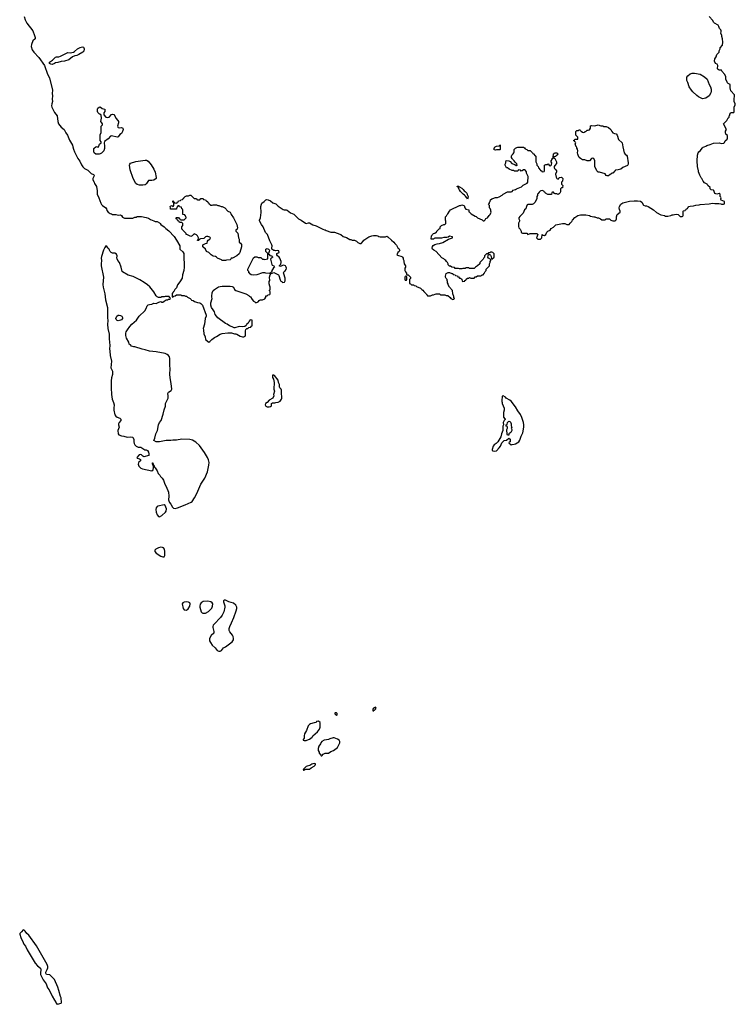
# Model space of a CAD drawing. Header units: inches. Extents: x 1889655 to 2052254, y 217972 to 431650.
# Tile 29 of 49: x 1904551 to 1917338, y 354676 to 372271. Entities that reach past the tile are written whole.
import ezdxf

# ---------------------------------------------------------------- set-up
doc = ezdxf.new("R2010")
doc.units = ezdxf.units.IN
doc.header["$MEASUREMENT"] = 0
for name, color, linetype in [('B9305', 7, 'Continuous'), ('B9306', 7, 'Continuous'), ('B9307', 7, 'Continuous'), ('B9315', 7, 'Continuous'), ('B9316', 7, 'Continuous'), ('B9317', 7, 'Continuous')]:
    doc.layers.add(name, color=color, linetype=linetype)

msp = doc.modelspace()

# ---------------------------------------------------------------- linework, layer by layer
at = {"layer": 'B9305', "color": 6, "elevation": 200}
for points in [[(1909890, 359735), (1909854, 359730), (1909850, 359709), (1909810, 359704), (1909750, 359689), (1909730, 359675), (1909706, 359650), (1909678, 359570), (1909641, 359510), (1909631, 359471), (1909636, 359450), (1909631, 359429), (1909614, 359410), (1909618, 359398), (1909632, 359392), (1909672, 359392), (1909710, 359406), (1909730, 359416), (1909774, 359450), (1909790, 359471), (1909870, 359546), (1909909, 359590), (1909921, 359630), (1909918, 359710)], [(1909810, 358979), (1909790, 358975), (1909770, 358969), (1909736, 358944), (1909690, 358934), (1909670, 358924), (1909614, 358870), (1909622, 358862), (1909630, 358862), (1909647, 358873), (1909664, 358876), (1909710, 358875), (1909730, 358879), (1909759, 358901), (1909814, 358930), (1909829, 358950), (1909838, 358970), (1909836, 358976)], [(1904610, 356009), (1904583, 355970), (1904556, 355944), (1904551, 355930), (1904570, 355867), (1904610, 355780), (1904627, 355750), (1904656, 355716), (1904686, 355650), (1904825, 355410), (1904870, 355362), (1904924, 355324), (1904931, 355290), (1904921, 355239), (1904925, 355210), (1904970, 355114), (1905021, 355041), (1905050, 354973), (1905077, 354937), (1905130, 354819), (1905170, 354748), (1905203, 354703), (1905210, 354687), (1905224, 354684), (1905230, 354676), (1905250, 354683), (1905267, 354693), (1905290, 354699), (1905299, 354710), (1905290, 354790), (1905278, 354818), (1905250, 354924), (1905230, 354980), (1905170, 355118), (1905090, 355205), (1905031, 355210), (1905018, 355230), (1905020, 355250), (1905044, 355296), (1905054, 355326), (1905054, 355350), (1905040, 355390), (1904850, 355719), (1904712, 355910), (1904680, 355940), (1904650, 355984), (1904630, 356002)]]:
    msp.add_lwpolyline(points, close=True, dxfattribs=at)
msp.add_lwpolyline([(1910000, 359396), (1909990, 359394), (1909951, 359370), (1909931, 359349), (1909925, 359330), (1909898, 359290), (1909882, 359250), (1909882, 359210), (1909900, 359180), (1909904, 359164), (1909934, 359130), (1909938, 359118), (1909950, 359114), (1909976, 359144), (1910000, 359157)], dxfattribs=at)
at = {"layer": 'B9306', "color": 6, "elevation": 200}
for points in [[(1905499, 370000), (1905510, 369956), (1905529, 369910), (1905589, 369790), (1905623, 369743), (1905655, 369675), (1905679, 369639), (1905710, 369611), (1905770, 369581), (1905825, 369525), (1905867, 369507), (1905877, 369497), (1905881, 369490), (1905875, 369470), (1905856, 369430), (1905859, 369410), (1905881, 369370), (1905890, 369342), (1905921, 369290), (1905935, 369210), (1905936, 369150), (1905965, 369085), (1905998, 368990), (1906010, 368971), (1906030, 368949), (1906087, 368907), (1906099, 368890), (1906110, 368858), (1906130, 368831), (1906170, 368805), (1906190, 368802), (1906210, 368792), (1906270, 368792), (1906310, 368778), (1906350, 368782), (1906370, 368772), (1906390, 368742), (1906425, 368725), (1906570, 368725), (1906610, 368742), (1906630, 368742), (1906650, 368752), (1906729, 368751), (1906810, 368738), (1906850, 368725), (1906890, 368698), (1906950, 368678), (1906970, 368665), (1907010, 368662), (1907050, 368642), (1907062, 368630), (1907072, 368610), (1907131, 368571), (1907160, 368540), (1907216, 368496), (1907310, 368398), (1907353, 368333), (1907411, 368230), (1907414, 368210), (1907411, 368170), (1907463, 368123), (1907481, 368090), (1907486, 368066), (1907491, 367851), (1907481, 367790), (1907458, 367710), (1907451, 367649), (1907415, 367585), (1907372, 367530), (1907350, 367478), (1907322, 367450), (1907304, 367416), (1907294, 367410), (1907290, 367386), (1907278, 367382), (1907274, 367370), (1907274, 367330), (1907278, 367318), (1907290, 367314), (1907307, 367333), (1907330, 367334), (1907350, 367352), (1907430, 367352), (1907450, 367342), (1907490, 367342), (1907513, 367333), (1907530, 367332), (1907550, 367312), (1907594, 367290), (1907614, 367270), (1907618, 367258), (1907650, 367254), (1907677, 367237), (1907730, 367215), (1907770, 367211), (1907790, 367201), (1907801, 367190), (1907815, 367170), (1907885, 366990), (1907881, 366970), (1907863, 366930), (1907851, 366829), (1907832, 366750), (1907838, 366730), (1907842, 366650), (1907862, 366610), (1907862, 366590), (1907872, 366570), (1907874, 366550), (1907930, 366511), (1907950, 366521), (1907982, 366558), (1908029, 366591), (1908070, 366611), (1908130, 366651), (1908170, 366663), (1908270, 366676), (1908335, 366675), (1908390, 366658), (1908410, 366658), (1908430, 366651), (1908490, 366618), (1908530, 366605), (1908555, 366605), (1908582, 366618), (1908587, 366633), (1908586, 366710), (1908590, 366734), (1908610, 366754), (1908630, 366754), (1908648, 366772), (1908682, 366778), (1908688, 366792), (1908702, 366798), (1908706, 366810), (1908706, 366890), (1908702, 366902), (1908670, 366906), (1908650, 366886), (1908632, 366850), (1908612, 366830), (1908597, 366803), (1908572, 366788), (1908530, 366782), (1908470, 366789), (1908397, 366763), (1908383, 366763), (1908350, 366782), (1908300, 366800), (1908258, 366830), (1908230, 366842), (1908090, 366942), (1908041, 367001), (1908029, 367050), (1908010, 367088), (1907978, 367130), (1907969, 367169), (1907969, 367211), (1907988, 367290), (1907982, 367310), (1907982, 367350), (1907989, 367370), (1907989, 367391), (1908006, 367430), (1908030, 367452), (1908106, 367494), (1908130, 367505), (1908169, 367511), (1908310, 367511), (1908350, 367502), (1908371, 367491), (1908392, 367450), (1908412, 367430), (1908594, 367370), (1908644, 367344), (1908654, 367330), (1908677, 367317), (1908702, 367270), (1908730, 367242), (1908751, 367231), (1908770, 367212), (1908809, 367231), (1908830, 367252), (1908850, 367262), (1908890, 367265), (1908930, 367282), (1908948, 367310), (1908950, 367334), (1908970, 367334), (1908990, 367354), (1909022, 367358), (1909026, 367370), (1909026, 367410), (1909022, 367422), (1909008, 367430), (1909022, 367438), (1909027, 367453), (1909028, 367490), (1909018, 367510), (1909008, 367550), (1909008, 367590), (1909018, 367610), (1909015, 367670), (1909028, 367712), (1909046, 367734), (1909090, 367752), (1909130, 367738), (1909174, 367710), (1909182, 367702), (1909204, 367624), (1909218, 367598), (1909233, 367593), (1909238, 367578), (1909250, 367574), (1909282, 367578), (1909296, 367604), (1909295, 367650), (1909268, 367730), (1909266, 367750), (1909278, 367770), (1909297, 367783), (1909313, 367807), (1909317, 367830), (1909314, 367850), (1909298, 367870), (1909270, 367882), (1909244, 367876), (1909210, 367862), (1909188, 367870), (1909216, 367904), (1909224, 367930), (1909222, 367950), (1909202, 368010), (1909189, 368029), (1909158, 368050), (1909146, 368070), (1909148, 368092), (1909186, 368110), (1909182, 368142), (1909150, 368146), (1909130, 368138), (1909110, 368148), (1909090, 368149), (1909058, 368170), (1909055, 368190), (1909064, 368230), (1909059, 368250), (1909018, 368318), (1908981, 368430), (1908944, 368470), (1908904, 368570), (1908869, 368609), (1908836, 368676), (1908835, 368690), (1908852, 368728), (1908866, 368826), (1908859, 368930), (1908870, 368974), (1908878, 368990), (1908920, 369020), (1908948, 369050), (1908965, 369055), (1908990, 369051), (1909030, 369035), (1909077, 368997), (1909130, 368978), (1909170, 368938), (1909260, 368880), (1909274, 368874), (1909310, 368873), (1909330, 368867), (1909390, 368821), (1909450, 368798), (1909471, 368771), (1909534, 368714), (1909582, 368690), (1909657, 368637), (1909670, 368631), (1909710, 368643), (1909730, 368643), (1909790, 368606), (1909850, 368587), (1909966, 368526), (1910000, 368516)], [(1906066, 370000), (1906064, 369970), (1906052, 369930), (1906010, 369886), (1905990, 369872), (1905970, 369867), (1905909, 369870), (1905882, 369890), (1905875, 369910), (1905878, 369970), (1905883, 369977), (1905910, 369998), (1905920, 370000)], [(1905935, 370000), (1905950, 369994), (1905956, 370000)]]:
    msp.add_lwpolyline(points, dxfattribs=at)
for points in [[(1906910, 369399), (1906870, 369400), (1906850, 369395), (1906838, 369382), (1906818, 369342), (1906808, 369332), (1906790, 369322), (1906750, 369314), (1906690, 369315), (1906650, 369324), (1906625, 369345), (1906580, 369430), (1906527, 369587), (1906512, 369670), (1906516, 369690), (1906530, 369708), (1906626, 369734), (1906790, 369762), (1906818, 369758), (1906844, 369744), (1906899, 369679), (1906950, 369599), (1906970, 369546), (1906990, 369450), (1906988, 369430), (1906950, 369405)], [(1907670, 369074), (1907710, 369074), (1907718, 369058), (1907730, 369054), (1907770, 369054), (1907790, 369074), (1907830, 369074), (1907838, 369058), (1907870, 369054), (1907878, 369038), (1907890, 369034), (1907913, 369013), (1907918, 368998), (1907933, 368993), (1907938, 368978), (1907954, 368970), (1907958, 368958), (1907990, 368954), (1908010, 368962), (1908070, 368962), (1908090, 368952), (1908111, 368951), (1908150, 368932), (1908170, 368932), (1908214, 368910), (1908272, 368852), (1908310, 368831), (1908325, 368810), (1908331, 368790), (1908370, 368732), (1908431, 368610), (1908442, 368550), (1908434, 368530), (1908414, 368510), (1908414, 368490), (1908450, 368454), (1908462, 368370), (1908473, 368347), (1908473, 368293), (1908497, 368277), (1908514, 368254), (1908516, 368210), (1908482, 368110), (1908470, 368088), (1908430, 368048), (1908354, 368010), (1908332, 368008), (1908322, 367990), (1908310, 367982), (1908245, 367975), (1908230, 367969), (1908170, 367969), (1908159, 367979), (1908086, 368010), (1908068, 368028), (1908050, 368038), (1908010, 368042), (1907970, 368069), (1907929, 368109), (1907889, 368129), (1907868, 368168), (1907826, 368210), (1907826, 368250), (1907868, 368272), (1907902, 368278), (1907906, 368310), (1907918, 368330), (1907946, 368350), (1907958, 368370), (1907950, 368386), (1907930, 368388), (1907910, 368398), (1907890, 368398), (1907870, 368388), (1907840, 368360), (1907784, 368356), (1907758, 368342), (1907750, 368326), (1907730, 368326), (1907728, 368332), (1907742, 368338), (1907748, 368370), (1907728, 368410), (1907710, 368428), (1907670, 368446), (1907630, 368406), (1907610, 368398), (1907547, 368427), (1907526, 368430), (1907526, 368450), (1907466, 368510), (1907462, 368522), (1907446, 368530), (1907446, 368570), (1907466, 368590), (1907466, 368630), (1907450, 368646), (1907407, 368647), (1907402, 368662), (1907387, 368667), (1907382, 368682), (1907370, 368686), (1907362, 368702), (1907346, 368710), (1907346, 368730), (1907350, 368734), (1907390, 368734), (1907398, 368718), (1907413, 368713), (1907418, 368698), (1907430, 368694), (1907487, 368693), (1907526, 368730), (1907522, 368762), (1907508, 368768), (1907502, 368782), (1907467, 368787), (1907466, 368870), (1907462, 368882), (1907446, 368890), (1907442, 368922), (1907407, 368927), (1907402, 368942), (1907390, 368946), (1907378, 368942), (1907373, 368927), (1907358, 368922), (1907354, 368890), (1907350, 368886), (1907247, 368887), (1907246, 368910), (1907238, 368930), (1907243, 368937), (1907272, 368952), (1907290, 368934), (1907302, 368938), (1907306, 368950), (1907306, 368990), (1907302, 369002), (1907286, 369010), (1907286, 369030), (1907290, 369034), (1907298, 369018), (1907313, 369013), (1907318, 368998), (1907350, 368994), (1907362, 368998), (1907370, 369014), (1907382, 369018), (1907387, 369033), (1907422, 369038), (1907430, 369054), (1907462, 369058), (1907466, 369070), (1907482, 369078), (1907486, 369090), (1907510, 369112), (1907530, 369122), (1907570, 369122), (1907590, 369132), (1907610, 369132)], [(1906090, 368228), (1906070, 368202), (1906050, 368155), (1906010, 368038), (1906009, 368010), (1906015, 367970), (1906008, 367910), (1906009, 367870), (1906047, 367670), (1906039, 367539), (1906042, 367490), (1906070, 367370), (1906083, 367263), (1906118, 367130), (1906122, 367090), (1906120, 366950), (1906128, 366890), (1906119, 366830), (1906123, 366750), (1906149, 366650), (1906149, 366570), (1906164, 366450), (1906158, 366390), (1906161, 366350), (1906170, 366270), (1906190, 366170), (1906181, 366050), (1906207, 365990), (1906211, 365969), (1906211, 365930), (1906192, 365868), (1906184, 365816), (1906187, 365730), (1906184, 365690), (1906194, 365570), (1906206, 365490), (1906228, 365430), (1906237, 365390), (1906230, 365330), (1906231, 365291), (1906250, 365211), (1906270, 365186), (1906290, 365170), (1906338, 365150), (1906358, 365130), (1906356, 365110), (1906328, 365072), (1906319, 365050), (1906316, 365030), (1906326, 364990), (1906307, 364930), (1906309, 364870), (1906323, 364850), (1906370, 364834), (1906410, 364829), (1906470, 364812), (1906530, 364814), (1906572, 364810), (1906591, 364771), (1906591, 364730), (1906598, 364698), (1906611, 364671), (1906630, 364651), (1906670, 364631), (1906714, 364630), (1906786, 364586), (1906810, 364582), (1906832, 364570), (1906850, 364542), (1906859, 364510), (1906861, 364490), (1906857, 364483), (1906770, 364462), (1906749, 364470), (1906730, 364495), (1906710, 364501), (1906688, 364492), (1906645, 364450), (1906650, 364434), (1906690, 364426), (1906710, 364410), (1906710, 364389), (1906677, 364363), (1906671, 364350), (1906667, 364327), (1906679, 364290), (1906715, 364255), (1906743, 364243), (1906910, 364211), (1906933, 364227), (1906944, 364270), (1906942, 364302), (1906930, 364308), (1906924, 364336), (1906926, 364350), (1906930, 364351), (1906938, 364322), (1906934, 364314), (1906950, 364311), (1906957, 364277), (1906970, 364265), (1907007, 364210), (1907024, 364164), (1907053, 364133), (1907068, 364108), (1907098, 364078), (1907123, 364043), (1907144, 363970), (1907168, 363928), (1907207, 363830), (1907214, 363754), (1907211, 363690), (1907214, 363670), (1907225, 363645), (1907250, 363614), (1907281, 363561), (1907302, 363542), (1907330, 363537), (1907370, 363548), (1907510, 363600), (1907613, 363647), (1907630, 363663), (1907675, 363725), (1907718, 363802), (1907750, 363890), (1907789, 363970), (1907861, 364079), (1907907, 364190), (1907932, 364308), (1907935, 364355), (1907925, 364405), (1907905, 364450), (1907854, 364534), (1907763, 364663), (1907701, 364721), (1907636, 364756), (1907590, 364769), (1907450, 364776), (1907350, 364759), (1907290, 364759), (1907250, 364749), (1907190, 364749), (1907170, 364753), (1907049, 364729), (1906989, 364729), (1906948, 364748), (1906966, 364794), (1906985, 364870), (1907012, 364930), (1907030, 365030), (1907050, 365071), (1907079, 365110), (1907116, 365224), (1907130, 365298), (1907154, 365366), (1907158, 365410), (1907201, 365510), (1907204, 365550), (1907200, 365590), (1907210, 365614), (1907256, 365644), (1907265, 365655), (1907269, 365670), (1907256, 365770), (1907237, 365870), (1907234, 365934), (1907242, 366030), (1907233, 366090), (1907236, 366216), (1907225, 366245), (1907210, 366270), (1907188, 366288), (1907150, 366305), (1906990, 366335), (1906870, 366349), (1906790, 366373), (1906741, 366381), (1906610, 366422), (1906590, 366422), (1906550, 366438), (1906530, 366458), (1906508, 366470), (1906498, 366510), (1906462, 366582), (1906449, 366630), (1906449, 366669), (1906456, 366690), (1906476, 366730), (1906518, 366790), (1906553, 366830), (1906636, 366904), (1906687, 366970), (1906784, 367070), (1906809, 367110), (1906830, 367158), (1906845, 367175), (1906870, 367184), (1906912, 367188), (1906950, 367205), (1906990, 367198), (1907038, 367222), (1907070, 367232), (1907090, 367222), (1907110, 367225), (1907130, 367242), (1907170, 367262), (1907190, 367262), (1907210, 367274), (1907230, 367274), (1907246, 367290), (1907242, 367302), (1907227, 367307), (1907222, 367322), (1907210, 367326), (1907150, 367326), (1907130, 367318), (1907090, 367318), (1907070, 367308), (1907030, 367308), (1907010, 367318), (1906990, 367335), (1906950, 367410), (1906875, 367495), (1906833, 367533), (1906776, 367576), (1906700, 367620), (1906579, 367679), (1906490, 367706), (1906390, 367762), (1906382, 367770), (1906365, 367850), (1906333, 367930), (1906304, 367970), (1906290, 367998), (1906287, 368010), (1906292, 368050), (1906281, 368081), (1906250, 368101), (1906210, 368101), (1906188, 368110), (1906170, 368128), (1906155, 368150), (1906149, 368170), (1906129, 368190), (1906110, 368218)], [(1909010, 367738), (1908950, 367742), (1908930, 367749), (1908890, 367749), (1908790, 367709), (1908730, 367704), (1908686, 367710), (1908666, 367730), (1908662, 367742), (1908647, 367747), (1908646, 367770), (1908628, 367788), (1908628, 367810), (1908690, 367942), (1908730, 368014), (1908750, 368034), (1908790, 368034), (1908810, 368022), (1908860, 368020), (1908890, 367994), (1908912, 367992), (1908925, 367985), (1908982, 367998), (1908987, 368013), (1908986, 368090), (1908948, 368130), (1908946, 368150), (1908946, 368170), (1908970, 368182), (1908994, 368170), (1909012, 368152), (1909011, 368129), (1908994, 368090), (1908998, 368078), (1909010, 368074), (1909018, 368058), (1909054, 368050), (1909058, 368038), (1909074, 368030), (1909058, 368022), (1909052, 368008), (1909038, 368002), (1909034, 367990), (1909058, 367898), (1909065, 367885), (1909094, 367870), (1909102, 367850), (1909085, 367835), (1909070, 367806), (1909054, 367790), (1909054, 367770), (1909034, 367746)], [(1906310, 366890), (1906290, 366897), (1906273, 366913), (1906270, 366934), (1906286, 366974), (1906308, 366990), (1906330, 366991), (1906350, 366986), (1906378, 366970), (1906386, 366950), (1906386, 366930), (1906371, 366910), (1906350, 366899)], [(1909090, 365919), (1909070, 365918), (1909067, 365910), (1909070, 365874), (1909084, 365844), (1909095, 365790), (1909093, 365670), (1909101, 365630), (1909083, 365570), (1909091, 365549), (1909074, 365506), (1909010, 365474), (1908971, 365429), (1908942, 365410), (1908938, 365390), (1908950, 365362), (1908970, 365351), (1909008, 365352), (1909030, 365358), (1909048, 365370), (1909050, 365412), (1909070, 365422), (1909110, 365422), (1909129, 365431), (1909170, 365438), (1909206, 365454), (1909229, 365490), (1909233, 365510), (1909235, 365550), (1909229, 365570), (1909229, 365650), (1909222, 365670), (1909202, 365690), (1909194, 365710), (1909195, 365750), (1909177, 365790), (1909169, 365829), (1909102, 365910)], [(1907130, 363604), (1907021, 363579), (1907008, 363572), (1906987, 363550), (1906983, 363517), (1906992, 363468), (1907010, 363422), (1907030, 363392), (1907050, 363385), (1907090, 363411), (1907154, 363470), (1907169, 363490), (1907173, 363530), (1907149, 363589)], [(1907070, 362843), (1907030, 362835), (1906981, 362810), (1906966, 362790), (1906966, 362770), (1906990, 362739), (1907070, 362687), (1907110, 362671), (1907130, 362674), (1907142, 362698), (1907146, 362770), (1907136, 362810), (1907119, 362830), (1907100, 362840)], [(1907530, 361867), (1907490, 361863), (1907466, 361850), (1907455, 361830), (1907471, 361750), (1907490, 361728), (1907530, 361722), (1907560, 361740), (1907592, 361790), (1907598, 361830), (1907593, 361850), (1907570, 361863)], [(1907910, 361878), (1907830, 361872), (1907796, 361850), (1907776, 361824), (1907768, 361792), (1907770, 361770), (1907795, 361690), (1907812, 361672), (1907825, 361665), (1907850, 361663), (1907870, 361667), (1907925, 361695), (1907957, 361723), (1907983, 361757), (1907996, 361790), (1907999, 361830), (1907989, 361850), (1907969, 361869)], [(1908230, 361895), (1908210, 361895), (1908193, 361887), (1908192, 361870), (1908215, 361795), (1908219, 361770), (1908199, 361690), (1908167, 361630), (1908138, 361590), (1908023, 361470), (1908010, 361450), (1908001, 361430), (1908001, 361410), (1908020, 361340), (1908018, 361310), (1907974, 361266), (1907940, 361210), (1907943, 361170), (1907959, 361139), (1907990, 361096), (1908045, 361045), (1908081, 361001), (1908110, 360988), (1908130, 360988), (1908159, 361001), (1908192, 361048), (1908230, 361064), (1908347, 361153), (1908369, 361190), (1908372, 361210), (1908366, 361250), (1908355, 361270), (1908305, 361330), (1908296, 361356), (1908294, 361390), (1908305, 361430), (1908336, 361490), (1908377, 361590), (1908420, 361710), (1908429, 361750), (1908429, 361770), (1908413, 361810), (1908370, 361846), (1908289, 361869)]]:
    msp.add_lwpolyline(points, close=True, dxfattribs=at)
at = {"layer": 'B9307', "color": 6, "elevation": 200}
for points in [[(1904632, 372330), (1904650, 372266), (1904680, 372210), (1904783, 372070), (1904816, 371990), (1904827, 371950), (1904826, 371930), (1904787, 371893), (1904762, 371830), (1904758, 371790), (1904775, 371730), (1904801, 371690), (1904893, 371593), (1904993, 371453), (1905050, 371295), (1905082, 371230), (1905136, 371010), (1905131, 370950), (1905137, 370910), (1905129, 370850), (1905135, 370810), (1905123, 370770), (1905118, 370730), (1905126, 370706), (1905172, 370610), (1905223, 370550), (1905233, 370450), (1905246, 370410), (1905290, 370353), (1905348, 370308), (1905375, 370250), (1905405, 370205), (1905439, 370119), (1905492, 370030), (1905499, 370000)], [(1905956, 370000), (1905966, 370010), (1905968, 370030), (1905976, 370044), (1906006, 370070), (1906006, 370090), (1905989, 370109), (1905989, 370211), (1906007, 370253), (1906008, 370370), (1906028, 370390), (1906028, 370410), (1906018, 370430), (1905998, 370450), (1906010, 370510), (1906005, 370565), (1905985, 370585), (1905968, 370590), (1905948, 370610), (1905942, 370630), (1905942, 370670), (1905949, 370690), (1905969, 370710), (1905990, 370713), (1906025, 370685), (1906072, 370670), (1906072, 370630), (1906053, 370607), (1906053, 370573), (1906091, 370531), (1906123, 370523), (1906150, 370527), (1906190, 370577), (1906210, 370585), (1906230, 370577), (1906252, 370552), (1906268, 370508), (1906307, 370470), (1906318, 370450), (1906319, 370430), (1906299, 370370), (1906304, 370350), (1906310, 370344), (1906330, 370340), (1906370, 370345), (1906392, 370332), (1906400, 370310), (1906390, 370273), (1906370, 370239), (1906339, 370221), (1906310, 370179), (1906290, 370174), (1906190, 370194), (1906171, 370189), (1906130, 370142), (1906065, 370095), (1906058, 370070), (1906067, 370010), (1906066, 370000)], [(1905920, 370000), (1905930, 370002), (1905935, 370000)]]:
    msp.add_lwpolyline(points, dxfattribs=at)
msp.add_lwpolyline([(1905130, 371472), (1905110, 371475), (1905081, 371490), (1905083, 371510), (1905134, 371546), (1905190, 371600), (1905210, 371607), (1905250, 371608), (1905282, 371618), (1905410, 371685), (1905450, 371678), (1905510, 371691), (1905530, 371701), (1905585, 371750), (1905630, 371774), (1905670, 371783), (1905690, 371778), (1905698, 371770), (1905705, 371750), (1905694, 371710), (1905676, 371690), (1905608, 371650), (1905570, 371631), (1905537, 371623), (1905496, 371604), (1905430, 371556), (1905350, 371532), (1905290, 371524), (1905230, 371504), (1905190, 371497), (1905170, 371486)], close=True, dxfattribs=at)
at = {"layer": 'B9315', "color": 6, "elevation": 200}
for points in [[(1910910, 359986), (1910870, 359966), (1910862, 359950), (1910862, 359922), (1910870, 359914), (1910875, 359925), (1910890, 359932), (1910908, 359950), (1910918, 359970)], [(1910210, 359886), (1910190, 359886), (1910184, 359876), (1910184, 359864), (1910210, 359834), (1910226, 359850), (1910226, 359870)]]:
    msp.add_lwpolyline(points, close=True, dxfattribs=at)
msp.add_lwpolyline([(1910000, 359157), (1910010, 359162), (1910070, 359166), (1910109, 359191), (1910158, 359210), (1910230, 359266), (1910269, 359350), (1910269, 359370), (1910257, 359397), (1910230, 359415), (1910170, 359435), (1910150, 359435), (1910090, 359419), (1910070, 359409), (1910000, 359396)], dxfattribs=at)
at = {"layer": 'B9316', "color": 6, "elevation": 200}
for points in [[(1910000, 368516), (1910010, 368513), (1910030, 368501), (1910110, 368475), (1910175, 368475), (1910270, 368441), (1910292, 368430), (1910330, 368398), (1910390, 368376), (1910450, 368345), (1910470, 368342), (1910490, 368332), (1910532, 368332), (1910570, 368314), (1910594, 368290), (1910630, 368272), (1910650, 368272), (1910660, 368280), (1910688, 368310), (1910698, 368330), (1910788, 368390), (1910846, 368410), (1910875, 368415), (1910925, 368415), (1910950, 368411), (1910970, 368398), (1910990, 368392), (1911087, 368393), (1911110, 368402), (1911130, 368392), (1911192, 368330), (1911237, 368297), (1911252, 368272), (1911284, 368244), (1911310, 368194), (1911324, 368184), (1911340, 368160), (1911342, 368150), (1911332, 368130), (1911310, 368108), (1911291, 368070), (1911300, 368060), (1911378, 368038), (1911392, 368030), (1911402, 368010), (1911402, 367990), (1911414, 367970), (1911412, 367950), (1911422, 367910), (1911442, 367870), (1911442, 367850), (1911434, 367830), (1911434, 367790), (1911444, 367764), (1911460, 367740), (1911462, 367722), (1911470, 367714), (1911490, 367714), (1911532, 367672), (1911532, 367648), (1911514, 367630), (1911514, 367570), (1911518, 367558), (1911533, 367553), (1911550, 367534), (1911590, 367534), (1911598, 367518), (1911630, 367514), (1911644, 367504), (1911710, 367474), (1911734, 367450), (1911757, 367437), (1911770, 367414), (1911813, 367373), (1911818, 367358), (1911833, 367353), (1911838, 367338), (1911850, 367334), (1911890, 367334), (1911928, 367352), (1911947, 367353), (1911976, 367364), (1911990, 367374), (1912050, 367374), (1912073, 367353), (1912150, 367352), (1912170, 367342), (1912200, 367340), (1912244, 367304), (1912254, 367290), (1912290, 367272), (1912310, 367274), (1912318, 367290), (1912308, 367308), (1912307, 367327), (1912288, 367370), (1912286, 367430), (1912229, 367489), (1912208, 367530), (1912208, 367550), (1912198, 367570), (1912198, 367590), (1912188, 367610), (1912187, 367627), (1912170, 367646), (1912158, 367670), (1912158, 367690), (1912167, 367713), (1912170, 367734), (1912210, 367752), (1912232, 367752), (1912270, 367734), (1912290, 367734), (1912298, 367718), (1912333, 367713), (1912338, 367698), (1912373, 367693), (1912378, 367678), (1912393, 367673), (1912410, 367654), (1912430, 367654), (1912438, 367638), (1912453, 367633), (1912458, 367598), (1912470, 367594), (1912502, 367598), (1912507, 367613), (1912522, 367618), (1912527, 367633), (1912550, 367654), (1912570, 367654), (1912590, 367662), (1912610, 367654), (1912670, 367654), (1912690, 367674), (1912710, 367674), (1912730, 367694), (1912790, 367694), (1912802, 367698), (1912810, 367714), (1912830, 367714), (1912850, 367734), (1912866, 367770), (1912886, 367790), (1912887, 367813), (1912946, 367870), (1912947, 367907), (1912958, 367930), (1912958, 367950), (1912968, 367970), (1912967, 367987), (1912929, 368009), (1912915, 368030), (1912926, 368074), (1912950, 368074), (1912964, 368064), (1912977, 368037), (1912982, 368002), (1912990, 367994), (1913028, 368030), (1913027, 368087), (1913006, 368110), (1912990, 368118), (1912970, 368118), (1912950, 368106), (1912930, 368106), (1912914, 368086), (1912890, 368086), (1912854, 368050), (1912854, 368030), (1912844, 368016), (1912834, 367990), (1912774, 367930), (1912773, 367907), (1912734, 367870), (1912694, 367850), (1912670, 367826), (1912590, 367826), (1912570, 367838), (1912530, 367838), (1912510, 367826), (1912470, 367826), (1912450, 367818), (1912410, 367818), (1912390, 367826), (1912330, 367826), (1912322, 367842), (1912270, 367848), (1912250, 367866), (1912230, 367866), (1912206, 367890), (1912206, 367910), (1912198, 367930), (1912178, 367950), (1912168, 367968), (1912150, 367978), (1912130, 367998), (1912096, 368016), (1911990, 368128), (1911948, 368150), (1911929, 368169), (1911922, 368190), (1911925, 368215), (1911942, 368238), (1911966, 368254), (1912010, 368267), (1912050, 368271), (1912109, 368291), (1912213, 368347), (1912286, 368370), (1912286, 368390), (1912230, 368402), (1912210, 368386), (1912184, 368376), (1912130, 368379), (1912089, 368369), (1911970, 368366), (1911958, 368362), (1911950, 368346), (1911910, 368346), (1911906, 368350), (1911908, 368410), (1911922, 368418), (1911926, 368430), (1911946, 368450), (1911970, 368454), (1911990, 368474), (1912002, 368478), (1912007, 368493), (1912027, 368513), (1912047, 368533), (1912062, 368538), (1912066, 368570), (1912090, 368594), (1912130, 368612), (1912147, 368613), (1912166, 368630), (1912166, 368670), (1912158, 368690), (1912158, 368750), (1912175, 368765), (1912188, 368790), (1912200, 368800), (1912230, 368852), (1912250, 368872), (1912410, 368952), (1912427, 368953), (1912450, 368962), (1912470, 368958), (1912491, 368950), (1912506, 368910), (1912525, 368885), (1912574, 368870), (1912578, 368838), (1912590, 368834), (1912620, 368800), (1912690, 368758), (1912710, 368751), (1912730, 368731), (1912812, 368692), (1912830, 368674), (1912850, 368674), (1912870, 368694), (1912883, 368717), (1912910, 368732), (1912942, 368770), (1912958, 368790), (1912978, 368830), (1912968, 368848), (1912967, 368867), (1912956, 368896), (1912948, 368908), (1912946, 368950), (1912928, 368970), (1912946, 368990), (1912946, 369010), (1912956, 369024), (1912966, 369050), (1912986, 369070), (1913007, 369073), (1913050, 369092), (1913087, 369093), (1913116, 369104), (1913170, 369132), (1913189, 369151), (1913270, 369192), (1913330, 369192), (1913350, 369202), (1913370, 369222), (1913410, 369238), (1913429, 369251), (1913518, 369282), (1913550, 369311), (1913618, 369350), (1913629, 369370), (1913635, 369470), (1913608, 369528), (1913608, 369550), (1913590, 369578), (1913570, 369588), (1913553, 369587), (1913532, 369568), (1913510, 369566), (1913502, 369582), (1913470, 369586), (1913458, 369582), (1913450, 369566), (1913390, 369566), (1913376, 369576), (1913350, 369578), (1913300, 369600), (1913270, 369626), (1913250, 369626), (1913226, 369670), (1913226, 369690), (1913238, 369710), (1913238, 369730), (1913246, 369754), (1913291, 369751), (1913315, 369735), (1913342, 369702), (1913400, 369680), (1913424, 369664), (1913430, 369662), (1913438, 369670), (1913434, 369694), (1913402, 369722), (1913388, 369750), (1913356, 369776), (1913348, 369788), (1913338, 369810), (1913338, 369830), (1913346, 369850), (1913370, 369874), (1913378, 369890), (1913386, 369910), (1913387, 369953), (1913410, 369974), (1913436, 369984), (1913450, 369994), (1913551, 369991), (1913570, 369982), (1913585, 369965), (1913614, 369950), (1913630, 369934), (1913672, 369932), (1913712, 369892), (1913718, 369878), (1913730, 369874), (1913760, 369840), (1913774, 369830), (1913774, 369730), (1913792, 369692), (1913794, 369670), (1913814, 369650), (1913824, 369624), (1913854, 369590), (1913858, 369578), (1913873, 369573), (1913878, 369558), (1913890, 369554), (1913922, 369558), (1913926, 369570), (1913927, 369673), (1913950, 369682), (1913976, 369684), (1913992, 369692), (1914014, 369670), (1914030, 369662), (1914046, 369670), (1914056, 369684), (1914058, 369710), (1914046, 369730), (1914047, 369747), (1914066, 369770), (1914067, 369793), (1914082, 369798), (1914086, 369810), (1914087, 369873), (1914102, 369878), (1914110, 369894), (1914150, 369894), (1914158, 369878), (1914174, 369870), (1914158, 369862), (1914153, 369847), (1914138, 369842), (1914130, 369826), (1914098, 369822), (1914094, 369810), (1914098, 369798), (1914113, 369793), (1914142, 369730), (1914140, 369700), (1914112, 369668), (1914102, 369650), (1914102, 369630), (1914110, 369614), (1914132, 369590), (1914142, 369570), (1914142, 369550), (1914126, 369510), (1914135, 369455), (1914150, 369432), (1914170, 369422), (1914186, 369430), (1914188, 369450), (1914193, 369453), (1914230, 369454), (1914254, 369430), (1914252, 369388), (1914234, 369370), (1914234, 369330), (1914254, 369310), (1914253, 369273), (1914250, 369268), (1914230, 369266), (1914213, 369247), (1914212, 369192), (1914202, 369170), (1914190, 369158), (1914170, 369148), (1914150, 369158), (1914120, 369160), (1914107, 369167), (1914090, 369186), (1914070, 369186), (1914058, 369182), (1914052, 369148), (1913990, 369148), (1913946, 369170), (1913942, 369182), (1913926, 369190), (1913922, 369202), (1913910, 369206), (1913898, 369218), (1913865, 369215), (1913850, 369208), (1913832, 369190), (1913817, 369163), (1913802, 369150), (1913802, 369130), (1913792, 369110), (1913792, 369068), (1913757, 369003), (1913730, 368978), (1913711, 368969), (1913632, 368968), (1913620, 368960), (1913605, 368935), (1913592, 368890), (1913572, 368870), (1913545, 368815), (1913485, 368755), (1913472, 368730), (1913472, 368710), (1913482, 368690), (1913482, 368670), (1913465, 368635), (1913464, 368576), (1913472, 368550), (1913492, 368530), (1913512, 368492), (1913514, 368470), (1913533, 368453), (1913610, 368454), (1913630, 368434), (1913670, 368452), (1913794, 368450), (1913812, 368430), (1913785, 368370), (1913807, 368347), (1913850, 368346), (1913858, 368350), (1913878, 368370), (1913887, 368433), (1913894, 368430), (1913898, 368418), (1913930, 368414), (1913950, 368434), (1913970, 368474), (1913986, 368490), (1914028, 368512), (1914050, 368542), (1914090, 368565), (1914130, 368605), (1914250, 368631), (1914291, 368631), (1914330, 368612), (1914367, 368613), (1914390, 368632), (1914416, 368664), (1914429, 368690), (1914470, 368736), (1914526, 368774), (1914570, 368786), (1914670, 368783), (1914730, 368771), (1914750, 368761), (1914810, 368746), (1914830, 368745), (1914872, 368732), (1914891, 368731), (1914932, 368712), (1914950, 368694), (1915010, 368694), (1915033, 368713), (1915090, 368712), (1915114, 368690), (1915150, 368674), (1915190, 368674), (1915210, 368694), (1915218, 368710), (1915218, 368750), (1915228, 368790), (1915282, 368830), (1915281, 368850), (1915270, 368878), (1915265, 368910), (1915270, 368932), (1915290, 368972), (1915330, 368998), (1915450, 369026), (1915530, 369035), (1915590, 369035), (1915645, 369025), (1915667, 369007), (1915697, 368957), (1915727, 368947), (1915750, 368946), (1915782, 368930), (1915878, 368870), (1915930, 368825), (1916010, 368785), (1916072, 368772), (1916090, 368762), (1916130, 368762), (1916188, 368772), (1916210, 368782), (1916230, 368782), (1916250, 368791), (1916290, 368798), (1916314, 368790), (1916350, 368754), (1916390, 368754), (1916402, 368758), (1916406, 368770), (1916406, 368850), (1916410, 368854), (1916442, 368858), (1916448, 368872), (1916462, 368878), (1916466, 368890), (1916486, 368894), (1916488, 368910), (1916508, 368930), (1916530, 368938), (1916590, 368942), (1916630, 368958), (1916690, 368962), (1916710, 368971), (1916870, 368978), (1916930, 368991), (1916970, 368986), (1917045, 368985), (1917079, 368979), (1917090, 368972), (1917127, 368973), (1917142, 368978), (1917146, 368990), (1917142, 369022), (1917088, 369048), (1917080, 369060), (1917078, 369070), (1917086, 369090), (1917082, 369102), (1917066, 369110), (1917066, 369150), (1917050, 369166), (1917010, 369155), (1916970, 369166), (1916956, 369216), (1916950, 369226), (1916906, 369230), (1916886, 369250), (1916886, 369270), (1916850, 369306), (1916838, 369330), (1916790, 369358), (1916763, 369383), (1916738, 369430), (1916725, 369445), (1916702, 369490), (1916682, 369550), (1916682, 369570), (1916664, 369650), (1916657, 369750), (1916664, 369850), (1916675, 369890), (1916689, 369910), (1916713, 369927), (1916750, 369982), (1916766, 369994), (1916780, 370000)], [(1913134, 370000), (1913134, 369950), (1913130, 369946), (1913070, 369948), (1913050, 369938), (1913028, 369948), (1913029, 369971), (1913042, 369998), (1913046, 370000)], [(1915331, 370000), (1915355, 369890), (1915368, 369868), (1915391, 369850), (1915406, 369830), (1915425, 369715), (1915425, 369690), (1915410, 369668), (1915330, 369628), (1915290, 369602), (1915247, 369587), (1915198, 369582), (1915192, 369568), (1915178, 369562), (1915173, 369547), (1915158, 369542), (1915153, 369527), (1915130, 369526), (1915114, 369510), (1915085, 369495), (1915070, 369478), (1915050, 369478), (1915030, 369488), (1915010, 369518), (1914913, 369547), (1914890, 369548), (1914866, 369570), (1914828, 369650), (1914829, 369750), (1914810, 369788), (1914790, 369798), (1914770, 369788), (1914730, 369748), (1914693, 369747), (1914647, 369767), (1914610, 369768), (1914570, 369788), (1914548, 369810), (1914528, 369850), (1914527, 369867), (1914518, 369890), (1914522, 369930), (1914516, 369956), (1914508, 369972), (1914508, 369988), (1914503, 370000)]]:
    msp.add_lwpolyline(points, dxfattribs=at)
for points in [[(1912402, 369282), (1912410, 369282), (1912450, 369262), (1912477, 369237), (1912492, 369212), (1912510, 369202), (1912542, 369170), (1912545, 369145), (1912562, 369110), (1912560, 369080), (1912550, 369066), (1912538, 369090), (1912517, 369117), (1912497, 369137), (1912475, 369150), (1912430, 369202), (1912409, 369230), (1912382, 369282), (1912368, 369290), (1912370, 369294), (1912390, 369294)], [(1911450, 367686), (1911438, 367682), (1911434, 367670), (1911434, 367630), (1911438, 367618), (1911450, 367614), (1911462, 367618), (1911466, 367630), (1911466, 367670), (1911462, 367682)], [(1913190, 365548), (1913174, 365546), (1913172, 365512), (1913165, 365490), (1913165, 365450), (1913171, 365430), (1913171, 365410), (1913206, 365330), (1913205, 365295), (1913196, 365250), (1913198, 365170), (1913220, 365140), (1913234, 365130), (1913210, 365106), (1913192, 365070), (1913194, 365030), (1913185, 365010), (1913186, 364930), (1913161, 364870), (1913146, 364814), (1913095, 364725), (1913063, 364697), (1913030, 364675), (1913011, 364650), (1912993, 364593), (1912993, 364573), (1913004, 364564), (1913030, 364558), (1913070, 364566), (1913121, 364619), (1913142, 364650), (1913166, 364710), (1913207, 364753), (1913250, 364754), (1913290, 364794), (1913312, 364772), (1913314, 364750), (1913313, 364727), (1913298, 364722), (1913294, 364710), (1913330, 364674), (1913350, 364682), (1913384, 364684), (1913410, 364691), (1913470, 364727), (1913490, 364758), (1913509, 364830), (1913543, 364890), (1913558, 364990), (1913560, 365030), (1913552, 365070), (1913524, 365164), (1913498, 365218), (1913450, 365279), (1913413, 365350), (1913330, 365453), (1913310, 365469), (1913245, 365505), (1913230, 365528)], [(1913270, 364846), (1913260, 364860), (1913258, 364950), (1913266, 364970), (1913266, 364990), (1913262, 365002), (1913246, 365010), (1913246, 365030), (1913262, 365038), (1913268, 365072), (1913290, 365094), (1913310, 365092), (1913318, 365078), (1913331, 365050), (1913333, 365013), (1913342, 364990), (1913334, 364970), (1913342, 364950), (1913342, 364930), (1913324, 364896), (1913294, 364870), (1913294, 364850), (1913290, 364846)]]:
    msp.add_lwpolyline(points, close=True, dxfattribs=at)
at = {"layer": 'B9317', "color": 6, "elevation": 200}
for points in [[(1916780, 370000), (1916810, 370011), (1916830, 370025), (1916890, 370041), (1916950, 370065), (1917050, 370071), (1917090, 370058), (1917130, 370062), (1917143, 370077), (1917156, 370104), (1917190, 370134), (1917196, 370156), (1917198, 370190), (1917190, 370206), (1917170, 370226), (1917162, 370250), (1917163, 370277), (1917178, 370310), (1917128, 370410), (1917188, 370470), (1917210, 370514), (1917226, 370530), (1917228, 370552), (1917238, 370562), (1917240, 370580), (1917256, 370604), (1917270, 370614), (1917310, 370614), (1917316, 370624), (1917318, 370710), (1917338, 370750), (1917338, 370770), (1917318, 370810), (1917318, 370870), (1917326, 370890), (1917326, 370930), (1917260, 371000), (1917249, 371051), (1917248, 371110), (1917209, 371129), (1917200, 371140), (1917170, 371206), (1917168, 371250), (1917149, 371290), (1917098, 371350), (1917090, 371366), (1917050, 371368), (1917030, 371378), (1917022, 371390), (1917028, 371450), (1917015, 371475), (1916986, 371490), (1916968, 371530), (1916970, 371574), (1916994, 371606), (1917009, 371651), (1917047, 371693), (1917048, 371712), (1917066, 371750), (1917066, 371770), (1917107, 371813), (1917113, 371870), (1917108, 371928), (1917098, 371970), (1917098, 371990), (1917078, 372030), (1917087, 372053), (1917088, 372070), (1917078, 372090), (1917055, 372115), (1917042, 372150), (1917029, 372170), (1916966, 372206), (1916949, 372229), (1916938, 372258), (1916869, 372330)], [(1914503, 370000), (1914502, 370002), (1914486, 370010), (1914482, 370042), (1914468, 370050), (1914482, 370058), (1914486, 370070), (1914482, 370082), (1914470, 370086), (1914462, 370102), (1914448, 370110), (1914462, 370118), (1914470, 370134), (1914510, 370134), (1914522, 370138), (1914526, 370150), (1914526, 370170), (1914486, 370210), (1914486, 370270), (1914508, 370290), (1914528, 370292), (1914550, 370302), (1914560, 370300), (1914574, 370290), (1914578, 370278), (1914593, 370273), (1914598, 370258), (1914630, 370254), (1914642, 370258), (1914647, 370273), (1914670, 370274), (1914690, 370294), (1914710, 370294), (1914735, 370305), (1914748, 370332), (1914750, 370374), (1914770, 370378), (1914829, 370371), (1914890, 370391), (1914933, 370373), (1914970, 370372), (1914990, 370362), (1915030, 370362), (1915070, 370346), (1915112, 370310), (1915131, 370271), (1915151, 370251), (1915178, 370238), (1915210, 370231), (1915226, 370210), (1915251, 370131), (1915315, 370070), (1915331, 370000)], [(1913046, 370000), (1913068, 370012), (1913122, 370018), (1913130, 370032), (1913134, 370026), (1913134, 370000)]]:
    msp.add_lwpolyline(points, dxfattribs=at)
msp.add_lwpolyline([(1916750, 370859), (1916682, 370890), (1916650, 370914), (1916581, 370981), (1916555, 371010), (1916515, 371070), (1916489, 371150), (1916470, 371186), (1916469, 371230), (1916474, 371246), (1916489, 371270), (1916530, 371305), (1916570, 371316), (1916610, 371316), (1916710, 371296), (1916790, 371251), (1916836, 371210), (1916871, 371110), (1916896, 371070), (1916906, 371030), (1916906, 370990), (1916898, 370962), (1916871, 370910), (1916810, 370869), (1916780, 370860)], close=True, dxfattribs=at)

doc.saveas('drawing.dxf')
